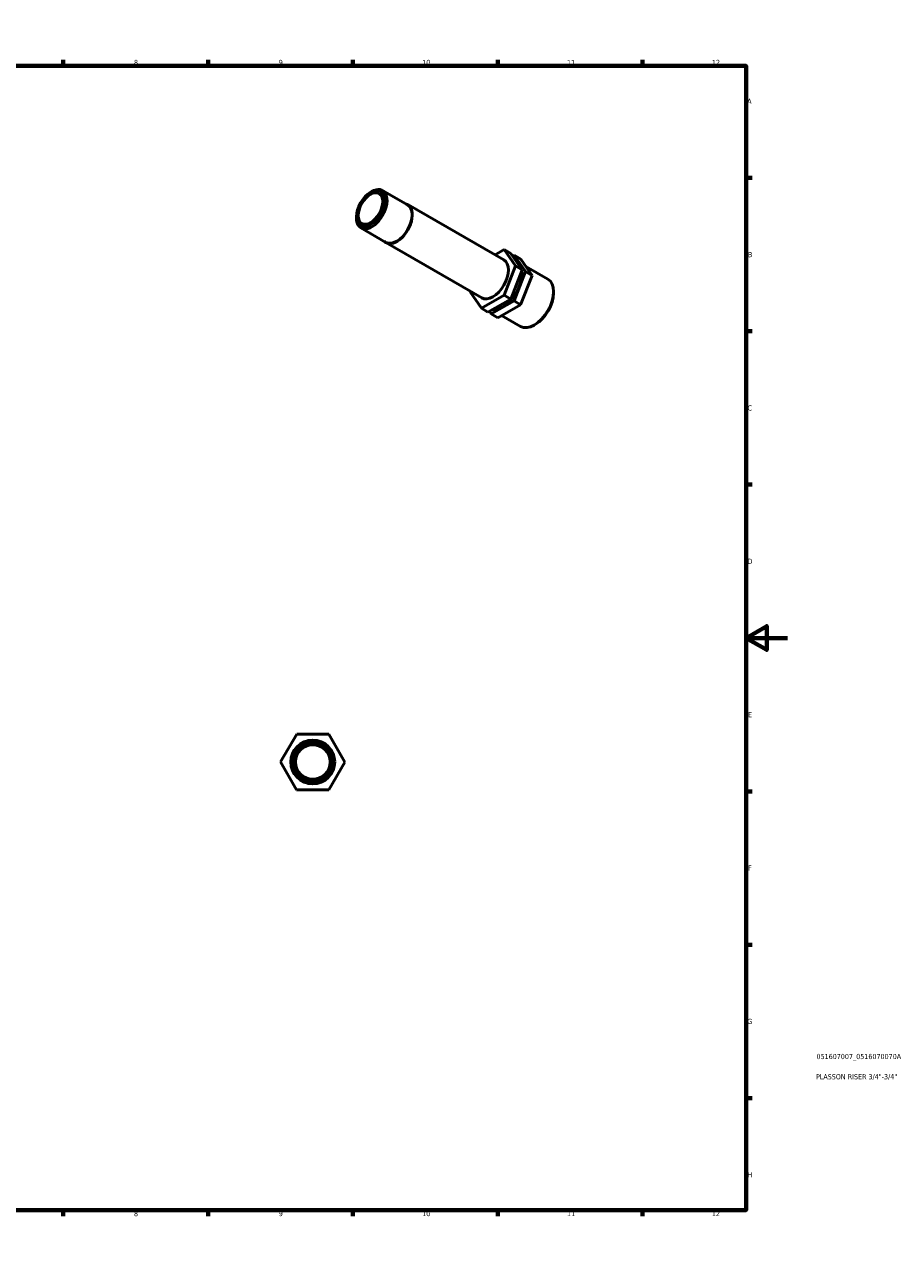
# Model space of a CAD drawing. Header units: millimetres. Extents: x 0 to 895, y 0 to 594.
# Tile 3 of 3: x 472 to 895, y 0 to 594. Entities that reach past the tile are written whole.
import ezdxf

# ---------------------------------------------------------------- set-up
doc = ezdxf.new("R2010")
doc.units = ezdxf.units.MM
for name, color, linetype, lineweight in [('Border (ISO)', 7, 'Continuous', 70), ('Title (ISO)', 7, 'Continuous', 50), ('Visible (ISO)', 7, 'Continuous', 50)]:
    doc.layers.add(name, color=color, linetype=linetype, lineweight=lineweight)
doc.styles.add('Note Text (ISO)', font='tahoma.ttf')

# ---------------------------------------------------------------- blocks, each defined once
blk = doc.blocks.new('Borders Default Border')
at = {"layer": 'Border (ISO)'}
for p, q in [((70.08, 574), (70.08, 576.9)), ((140.17, 574), (140.17, 576.9)), ((210.25, 574), (210.25, 576.9)), ((280.33, 574), (280.33, 576.9)), ((350.42, 574), (350.42, 576.9)), ((490.58, 574), (490.58, 576.9)), ((560.67, 574), (560.67, 576.9)), ((630.75, 574), (630.75, 576.9)), ((700.83, 574), (700.83, 576.9)), ((770.92, 574), (770.92, 576.9)), ((20, 519.75), (17.1, 519.75)), ((821, 519.75), (823.9, 519.75)), ((20, 445.5), (17.1, 445.5)), ((821, 445.5), (823.9, 445.5)), ((20, 371.25), (17.1, 371.25)), ((821, 371.25), (823.9, 371.25)), ((20, 222.75), (17.1, 222.75)), ((821, 222.75), (823.9, 222.75)), ((20, 148.5), (17.1, 148.5)), ((821, 148.5), (823.9, 148.5)), ((20, 74.25), (17.1, 74.25)), ((821, 74.25), (823.9, 74.25)), ((70.08, 20), (70.08, 17.1)), ((140.17, 20), (140.17, 17.1)), ((210.25, 20), (210.25, 17.1)), ((280.33, 20), (280.33, 17.1)), ((350.42, 20), (350.42, 17.1)), ((490.58, 20), (490.58, 17.1)), ((560.67, 20), (560.67, 17.1)), ((630.75, 20), (630.75, 17.1)), ((700.83, 20), (700.83, 17.1)), ((770.92, 20), (770.92, 17.1))]:
    blk.add_line(p, q, dxfattribs=at)
at = {"layer": 'Border (ISO)', "flags": 128}
for points in [[(420.5, 594), (420.5, 574), (414.73, 584), (426.27, 584), (420.5, 574)], [(20, 20), (20, 574), (821, 574), (821, 20), (20, 20)], [(0, 297), (20, 297), (10, 302.77), (10, 291.23), (20, 297)], [(841, 297), (821, 297), (831, 302.77), (831, 291.23), (821, 297)], [(420.5, 0), (420.5, 20), (414.73, 10), (426.27, 10), (420.5, 20)]]:
    blk.add_lwpolyline(points, dxfattribs=at)
at = {"layer": 'Border (ISO)', "color": 232, "true_color": 0xca0064, "char_height": 2.5, "attachment_point": 7, "style": 'Note Text (ISO)'}
for s, insert in [('1', (34.48, 574.4)), ('2', (104.37, 574.4)), ('3', (174.43, 574.35)), ('4', (244.42, 574.4)), ('5', (314.64, 574.35)), ('6', (384.66, 574.35)), ('7', (454.77, 574.4)), ('8', (524.81, 574.34)), ('9', (594.88, 574.35)), ('10', (664.29, 574.35)), ('11', (734.37, 574.4)), ('12', (804.46, 574.4)), ('A', (17.29, 555.62)), ('A', (821.59, 555.62)), ('B', (17.59, 481.37)), ('B', (821.89, 481.37)), ('C', (17.43, 407.08)), ('C', (821.73, 407.08)), ('D', (17.43, 332.88)), ('D', (821.73, 332.88)), ('E', (17.64, 258.63)), ('E', (821.94, 258.63)), ('F', (17.7, 184.38)), ('F', (822, 184.38)), ('G', (17.31, 110.08)), ('G', (821.61, 110.08)), ('H', (17.44, 35.88)), ('H', (821.74, 35.88)), ('1', (34.48, 17.1)), ('2', (104.37, 17.1)), ('3', (174.43, 17.05)), ('4', (244.42, 17.1)), ('5', (314.64, 17.05)), ('6', (384.66, 17.05)), ('7', (454.77, 17.1)), ('8', (524.81, 17.04)), ('9', (594.88, 17.05)), ('10', (664.29, 17.05)), ('11', (734.37, 17.1)), ('12', (804.46, 17.1))]:
    blk.add_mtext(s, dxfattribs=dict(at, insert=insert))
blk = doc.blocks.new('Title Blocks ISO')
at = {"layer": 'Title (ISO)', "color": 232, "true_color": 0xca0064, "style": 'Note Text (ISO)'}
for tag, p in [('PART_NUMBER_001', (34.08, 73.14)), ('DESCRIPTION_001', (33.84, 63.34))]:
    blk.add_attdef(tag, p, '', height=2.5, dxfattribs=at)

msp = doc.modelspace()

# ---------------------------------------------------------------- linework, layer by layer
at = {"layer": 'Visible (ISO)'}
for p, q in [((639.214, 512.764), (639.848, 513.132)), ((645.105, 513.662), (657.196, 506.699)), ((657.275, 506.836), (703.768, 480.063)), ((632.468, 501.049), (632.468, 500.316)), ((634.648, 495.503), (646.739, 488.54)), ((646.66, 488.403), (693.152, 461.629)), ((699.537, 482.5), (703.999, 485.054)), ((707.181, 483.222), (703.999, 485.054)), ((703.999, 485.054), (709.483, 477.157)), ((707.181, 483.222), (712.665, 475.324)), ((708.089, 481.915), (708.772, 482.306)), ((708.772, 482.306), (714.256, 474.408)), ((711.954, 480.473), (708.772, 482.306)), ((709.483, 477.157), (703.944, 462.949)), ((712.665, 475.324), (707.126, 461.116)), ((712.665, 475.324), (709.483, 477.157)), ((709.659, 479.653), (709.831, 479.554)), ((717.438, 472.576), (711.954, 480.473)), ((714.432, 476.904), (725.104, 470.759)), ((714.256, 474.408), (708.717, 460.2)), ((711.899, 458.368), (717.438, 472.576)), ((717.438, 472.576), (714.256, 474.408)), ((687.437, 464.536), (687.56, 464.85)), ((692.921, 456.638), (687.437, 464.536)), ((727.855, 463.953), (727.855, 464.686)), ((703.944, 462.949), (692.921, 456.638)), ((707.126, 461.116), (696.103, 454.806)), ((708.717, 460.2), (697.694, 453.89)), ((700.876, 452.057), (711.899, 458.368)), ((707.126, 461.116), (703.944, 462.949)), ((711.899, 458.368), (708.717, 460.2)), ((696.103, 454.806), (692.921, 456.638)), ((697.694, 453.89), (696.786, 455.197)), ((700.876, 452.057), (697.694, 453.89)), ((702.741, 453.125), (711.909, 447.846)), ((719.177, 448.883), (718.543, 448.515)), ((595.743, 237.015), (603.576, 250.492)), ((603.576, 250.492), (619.165, 250.447)), ((619.165, 250.447), (626.92, 236.924)), ((603.497, 223.492), (595.743, 237.015)), ((626.92, 236.924), (619.086, 223.447)), ((619.086, 223.447), (603.497, 223.492))]:
    msp.add_line(p, q, dxfattribs=at)
for radius in [10.636, 10.477, 9.577, 8.382]:
    msp.add_circle((611.331, 236.969), radius, dxfattribs=at)
for major_axis in [(4.779, 8.3), (4.183, 7.264)]:
    msp.add_ellipse((639.24, 504.949), major_axis=major_axis, ratio=0.5780931, dxfattribs=at)
for centre, major_axis, start_param, end_param in [((639.876, 504.582), (-5.229, -9.08), 5.4958534, 10.2121098), ((651.968, 497.619), (5.308, 9.217), 2.9688192, 6.4559587), ((651.968, 497.619), (5.229, 9.08), 3.1415927, 6.2831853), ((698.46, 470.846), (5.308, 9.217), 3.1415927, 6.2831853), ((703.233, 468.098), (6.597, 11.457), 5.7251273, 6.2831853), ((703.233, 468.098), (-6.597, -11.457), 0.2297427, 2.4896721), ((718.507, 459.302), (6.597, 11.457), 3.1415927, 6.2831853), ((719.143, 458.936), (6.148, 10.677), 3.9289245, 5.4958534)]:
    msp.add_ellipse(centre, major_axis=major_axis, ratio=0.5780931, start_param=start_param, end_param=end_param, dxfattribs=at)

# ---------------------------------------------------------------- block references
msp.add_blockref('Borders Default Border', (0, 0))
msp.add_blockref('Title Blocks ISO', (821, 20)).add_auto_attribs({'PART_NUMBER_001': '051607007_0516070070A', 'DESCRIPTION_001': 'PLASSON RISER 3/4"-3/4"'})

doc.saveas('drawing.dxf')
